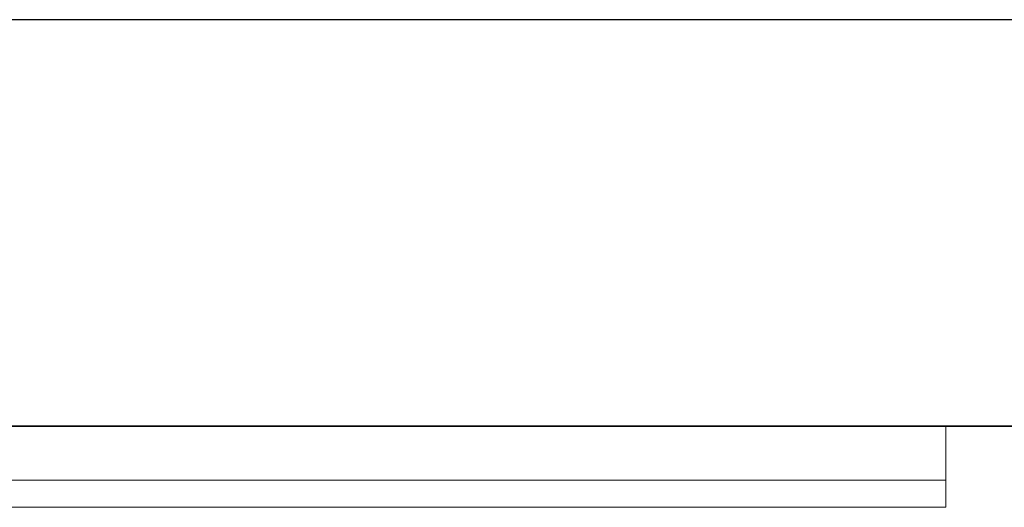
# Model space of a CAD drawing. Header units: metres. Extents: x 391.1 to 430.4, y 12.7 to 28.4.
# Tile 151 of 168: x 409.692 to 410.055, y 28.048 to 28.228. Entities that reach past the tile are written whole.
import ezdxf

# ---------------------------------------------------------------- set-up
doc = ezdxf.new("R2010")
doc.units = ezdxf.units.M
doc.layers.add('01_SUELOS', color=7, linetype='Continuous', lineweight=25, true_color=0x007f00)
for name, color, linetype, lineweight in [('A-GENM-____-OTLN', 7, 'Continuous', 18), ('A-WALL-____-MCUT', 7, 'Continuous', 25), ('A-WALL-____-OTLN', 7, 'Continuous', 25)]:
    doc.layers.add(name, color=color, linetype=linetype, lineweight=lineweight)

# ---------------------------------------------------------------- blocks, each defined once
blk = doc.blocks.new('Family - LONDR55-XX_ZZ-ARQ-CAA-M3D-Londres55-155345-02_PCI_P0')
at = {"layer": 'A-GENM-____-OTLN', "color": 253, "true_color": 0xaaaaaa}
for p, q in [((0.6, 0.03), (0, 0.03)), ((0.6, 0.03), (0, 0.03)), ((0.6, 0.01), (0.6, 0.03)), ((0.6, 0.01), (0.6, 0.03)), ((0, 0.01), (0.6, 0.01)), ((0, 0.01), (0.6, 0.01)), ((0.6, 0.01), (0, 0.01)), ((0, 0.01), (0.6, 0.01)), ((0.6, 0), (0.6, 0.01)), ((0.6, 0.01), (0.6, 0)), ((0, 0), (0.6, 0)), ((0.6, 0), (0, 0))]:
    blk.add_line(p, q, dxfattribs=at)
blk = doc.blocks.new('Family - Mirall PB-155495-02_PCI_P0')
blk.add_blockref('Family - LONDR55-XX_ZZ-ARQ-CAA-M3D-Londres55-155345-02_PCI_P0', (0, 0))
blk = doc.blocks.new('Family - Envans PB-155654-02_PCI_P0')
at = {"layer": 'A-WALL-____-MCUT', "color": 253, "true_color": 0xaaaaaa}
for p, q in [((12.40749, 0.15), (0, 0.15)), ((0, 0), (14.0103, 0))]:
    blk.add_line(p, q, dxfattribs=at)
at = {"layer": 'A-WALL-____-OTLN', "color": 253, "true_color": 0xaaaaaa}
for p, q in [((12.40749, 0.15), (0, 0.15)), ((0, 0), (14.0103, 0))]:
    blk.add_line(p, q, dxfattribs=at)
at = {"layer": 'A-WALL-____-OTLN', "color": 253, "lineweight": 18, "true_color": 0xaaaaaa}
blk.add_line((0, 0), (14.0103, 0), dxfattribs=at)
blk = doc.blocks.new('Family - LONDR55-XX_ZZ-ARQ-CAA-M3D-Londres55-155971-02_PCI_P0')
at = {"layer": '01_SUELOS', "color": 9, "true_color": 0xaad4aa}
for p, q in [((13.50144, 14.87764), (9.9473, 14.87764)), ((13.50144, 14.87764), (9.9473, 14.87764)), ((9.9473, 14.87764), (13.50144, 14.87764)), ((9.9473, 14.87764), (13.50144, 14.87764))]:
    blk.add_line(p, q, dxfattribs=at)
blk = doc.blocks.new('LONDR55-XX_ZZ-ARQ-CAA-M3D-Londres55_ifc-1-02_PCI_P0')
at = {"layer": '01_SUELOS', "color": 253, "lineweight": 18, "true_color": 0xaaaaaa}
blk.add_blockref('Family - LONDR55-XX_ZZ-ARQ-CAA-M3D-Londres55-155971-02_PCI_P0', (397.32915, 13.20061), dxfattribs=at)
at = {"layer": 'A-GENM-____-OTLN', "color": 253, "lineweight": 18, "true_color": 0xaaaaaa}
blk.add_blockref('Family - Mirall PB-155495-02_PCI_P0', (409.43382, 28.04825), dxfattribs=at)
at = {"layer": 'A-WALL-____-OTLN', "color": 253, "lineweight": 18, "true_color": 0xaaaaaa, "rotation": 180}
blk.add_blockref('Family - Envans PB-155654-02_PCI_P0', (421.28675, 28.22825), dxfattribs=at)

msp = doc.modelspace()

# ---------------------------------------------------------------- block references
at = {"lineweight": 5}
msp.add_blockref('LONDR55-XX_ZZ-ARQ-CAA-M3D-Londres55_ifc-1-02_PCI_P0', (0, 0), dxfattribs=at)

doc.saveas('drawing.dxf')
